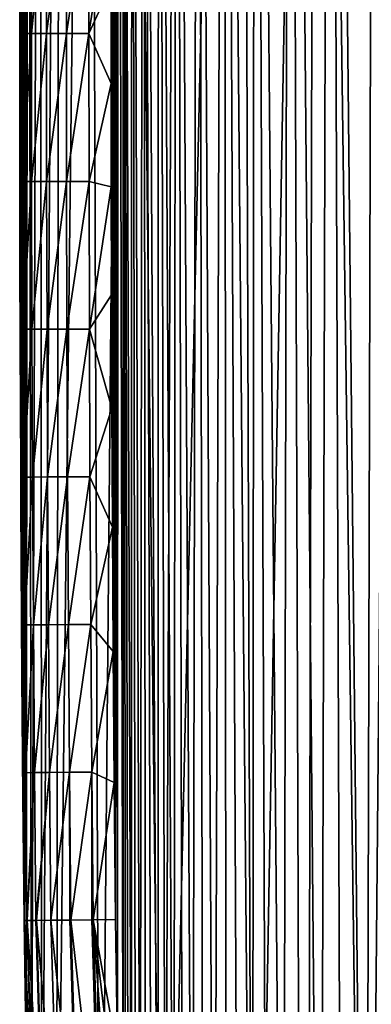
# Model space of a CAD drawing. Header units: metres. Extents: x -26 to 26, y -147 to 24.
# Tile 208 of 254: x -25.66 to -21.81, y -12 to -1.23. Entities that reach past the tile are written whole.
import ezdxf

# ---------------------------------------------------------------- set-up
doc = ezdxf.new("R2010")
doc.units = ezdxf.units.M
doc.layers.add('solid_12_411_052_XXX', color=7, linetype='CONTINUOUS')

msp = doc.modelspace()

# ---------------------------------------------------------------- linework, layer by layer
at = {"layer": 'solid_12_411_052_XXX'}
for points in [[(-21.85857, -22.421238, 3.65), (-22.415087, 19.138008, 3.65), (-21.469271, 20.174629, 3.65)], [(-21.151224, -23.133175, 3.65), (-21.85857, -22.421238, 3.65), (-21.469271, 20.174629, 3.65)], [(-23.11121, -20.881933, 3.65), (-23.240892, 18.045832, 3.65), (-22.415087, 19.138008, 3.65)], [(-22.516336, -21.665003, 3.65), (-23.11121, -20.881933, 3.65), (-22.415087, 19.138008, 3.65)], [(-21.85857, -22.421238, 3.65), (-22.516336, -21.665003, 3.65), (-22.415087, 19.138008, 3.65)], [(-21.876024, -20.865044, 8.65), (-21.770681, 18.34635, 8.65), (-22.267822, 17.692759, 8.65)], [(-21.601269, -21.20232, 8.65), (-21.770681, 18.34635, 8.65), (-21.876024, -20.865044, 8.65)], [(-24.083891, -19.292845, 3.65), (-23.927036, 16.934908, 3.65), (-23.240892, 18.045832, 3.65)], [(-23.11121, -20.881933, 3.65), (-24.083891, -19.292845, 3.65), (-23.240892, 18.045832, 3.65)], [(-22.371046, -20.196165, 8.65), (-22.267822, 17.692759, 8.65), (-22.706081, 17.038433, 8.65)], [(-22.134172, -20.526283, 8.65), (-22.267822, 17.692759, 8.65), (-22.371046, -20.196165, 8.65)], [(-21.876024, -20.865044, 8.65), (-22.267822, 17.692759, 8.65), (-22.134172, -20.526283, 8.65)], [(-22.779903, -19.568846, 8.65), (-22.706081, 17.038433, 8.65), (-23.089417, 16.38306, 8.65)], [(-22.585302, -19.876635, 8.65), (-22.706081, 17.038433, 8.65), (-22.779903, -19.568846, 8.65)], [(-22.371046, -20.196165, 8.65), (-22.706081, 17.038433, 8.65), (-22.585302, -19.876635, 8.65)], [(-24.083891, -19.292845, 3.65), (-24.476763, 15.818146, 3.65), (-23.927036, 16.934908, 3.65)], [(-23.115885, -18.984316, 8.65), (-23.089417, 16.38306, 8.65), (-23.422997, 15.72227, 8.65)], [(-22.954742, -19.273438, 8.65), (-23.089417, 16.38306, 8.65), (-23.115885, -18.984316, 8.65)], [(-22.779903, -19.568846, 8.65), (-23.089417, 16.38306, 8.65), (-22.954742, -19.273438, 8.65)], [(-24.785063, -17.684021, 3.65), (-24.901772, 14.688045, 3.65), (-24.476763, 15.818146, 3.65)], [(-24.083891, -19.292845, 3.65), (-24.785063, -17.684021, 3.65), (-24.476763, 15.818146, 3.65)], [(-23.532164, -18.132889, 8.65), (-23.422997, 15.72227, 8.65), (-23.708036, 15.058648, 8.65)], [(-23.402357, -18.41748, 8.65), (-23.422997, 15.72227, 8.65), (-23.532164, -18.132889, 8.65)], [(-23.263615, -18.701237, 8.65), (-23.422997, 15.72227, 8.65), (-23.402357, -18.41748, 8.65)], [(-23.115885, -18.984316, 8.65), (-23.422997, 15.72227, 8.65), (-23.263615, -18.701237, 8.65)], [(-23.769854, -17.549068, 8.65), (-23.708036, 15.058648, 8.65), (-23.947044, 14.39078, 8.65)], [(-23.654732, -17.843279, 8.65), (-23.708036, 15.058648, 8.65), (-23.769854, -17.549068, 8.65)], [(-23.532164, -18.132889, 8.65), (-23.708036, 15.058648, 8.65), (-23.654732, -17.843279, 8.65)], [(-25.256615, -15.973536, 3.65), (-25.218943, 13.503429, 3.65), (-24.901772, 14.688045, 3.65)], [(-24.785063, -17.684021, 3.65), (-25.256615, -15.973536, 3.65), (-24.901772, 14.688045, 3.65)], [(-23.975317, -16.950857, 8.65), (-23.947044, 14.39078, 8.65), (-24.143694, 13.70827, 8.65)], [(-23.876703, -17.251553, 8.65), (-23.947044, 14.39078, 8.65), (-23.975317, -16.950857, 8.65)], [(-23.769854, -17.549068, 8.65), (-23.947044, 14.39078, 8.65), (-23.876703, -17.251553, 8.65)], [(-24.147175, -16.343504, 8.65), (-24.143694, 13.70827, 8.65), (-24.304865, 12.97934, 8.65)], [(-24.065454, -16.648172, 8.65), (-24.143694, 13.70827, 8.65), (-24.147175, -16.343504, 8.65)], [(-23.975317, -16.950857, 8.65), (-24.143694, 13.70827, 8.65), (-24.065454, -16.648172, 8.65)], [(-25.418842, -14.995312, 3.65), (-25.441782, 12.16235, 3.65), (-25.218943, 13.503429, 3.65)], [(-25.256615, -15.973536, 3.65), (-25.418842, -14.995312, 3.65), (-25.218943, 13.503429, 3.65)], [(-24.342802, -15.421193, 8.65), (-24.304865, 12.97934, 8.65), (-24.433424, 12.165717, 8.65)], [(-24.285425, -15.730236, 8.65), (-24.304865, 12.97934, 8.65), (-24.342802, -15.421193, 8.65)], [(-24.220406, -16.037617, 8.65), (-24.304865, 12.97934, 8.65), (-24.285425, -15.730236, 8.65)], [(-24.147175, -16.343504, 8.65), (-24.304865, 12.97934, 8.65), (-24.220406, -16.037617, 8.65)], [(-25.530901, -13.861007, 3.65), (-25.568733, 10.535963, 3.65), (-25.441782, 12.16235, 3.65)], [(-25.418842, -14.995312, 3.65), (-25.530901, -13.861007, 3.65), (-25.441782, 12.16235, 3.65)], [(-24.436239, -14.796191, 8.65), (-24.433424, 12.165717, 8.65), (-24.52725, 11.229654, 8.65)], [(-24.392832, -15.110084, 8.65), (-24.433424, 12.165717, 8.65), (-24.436239, -14.796191, 8.65)], [(-24.342802, -15.421193, 8.65), (-24.433424, 12.165717, 8.65), (-24.392832, -15.110084, 8.65)], [(-24.530567, -13.832766, 8.65), (-24.52725, 11.229654, 8.65), (-24.582853, 10.164179, 8.65)], [(-24.504827, -14.157879, 8.65), (-24.52725, 11.229654, 8.65), (-24.530567, -13.832766, 8.65)], [(-24.47331, -14.479113, 8.65), (-24.52725, 11.229654, 8.65), (-24.504827, -14.157879, 8.65)], [(-24.436239, -14.796191, 8.65), (-24.52725, 11.229654, 8.65), (-24.47331, -14.479113, 8.65)], [(-25.590448, -12.550871, 3.65), (-25.596973, 9.599133, 3.65), (-25.568733, 10.535963, 3.65)], [(-25.530901, -13.861007, 3.65), (-25.590448, -12.550871, 3.65), (-25.568733, 10.535963, 3.65)], [(-24.590542, -12.534222, 8.65), (-24.582853, 10.164179, 8.65), (-24.607052, 8.976851, 8.65)], [(-24.530567, -13.832766, 8.65), (-24.582853, 10.164179, 8.65), (-24.590542, -12.534222, 8.65)], [(-25.596973, 9.599133, 3.65), (-25.612797, -11.082104, 3.65), (-25.611954, 8.588971, 3.65)], [(-25.590448, -12.550871, 3.65), (-25.612797, -11.082104, 3.65), (-25.596973, 9.599133, 3.65)], [(-24.620016, 7.67364, 8.65), (-24.61282, -11.072181, 8.65), (-24.607052, 8.976851, 8.65)], [(-24.590542, -12.534222, 8.65), (-24.607052, 8.976851, 8.65), (-24.61282, -11.072181, 8.65)], [(-25.611954, 8.588971, 3.65), (-25.612797, -11.082104, 3.65), (-25.621628, 7.507185, 3.65)], [(-24.626232, -9.572237, 8.65), (-24.620016, 7.67364, 8.65), (-24.631741, 6.253913, 8.65)], [(-24.626232, -9.572237, 8.65), (-24.61282, -11.072181, 8.65), (-24.620016, 7.67364, 8.65)], [(-25.621628, 7.507185, 3.65), (-25.627169, -9.47669, 3.65), (-25.6311, 6.351185, 3.65)], [(-25.621628, 7.507185, 3.65), (-25.612797, -11.082104, 3.65), (-25.627169, -9.47669, 3.65)], [(-25.6311, 6.351185, 3.65), (-25.638691, -7.948292, 3.65), (-25.639845, 5.113331, 3.65)], [(-25.6311, 6.351185, 3.65), (-25.627169, -9.47669, 3.65), (-25.638691, -7.948292, 3.65)], [(-24.637209, -8.13971, 8.65), (-24.631741, 6.253913, 8.65), (-24.64229, 4.705528, 8.65)], [(-24.626232, -9.572237, 8.65), (-24.631741, 6.253913, 8.65), (-24.637209, -8.13971, 8.65)], [(-25.639845, 5.113331, 3.65), (-25.64719, -6.499043, 3.65), (-25.647507, 3.78703, 3.65)], [(-25.639845, 5.113331, 3.65), (-25.638691, -7.948292, 3.65), (-25.64719, -6.499043, 3.65)], [(-24.645617, -6.776458, 8.65), (-24.64229, 4.705528, 8.65), (-24.64694, 3.879591, 8.65)], [(-24.637209, -8.13971, 8.65), (-24.64229, 4.705528, 8.65), (-24.645617, -6.776458, 8.65)], [(-24.645617, -6.776458, 8.65), (-24.64694, 3.879591, 8.65), (-24.65106, 3.016613, 8.65)], [(-25.647507, 3.78703, 3.65), (-25.65336, -5.120427, 3.65), (-25.653755, 2.364694, 3.65)], [(-25.647507, 3.78703, 3.65), (-25.64719, -6.499043, 3.65), (-25.65336, -5.120427, 3.65)], [(-24.651867, -5.476908, 8.65), (-24.65106, 3.016613, 8.65), (-24.654579, 2.114769, 8.65)], [(-24.645617, -6.776458, 8.65), (-24.65106, 3.016613, 8.65), (-24.651867, -5.476908, 8.65)], [(-25.653755, 2.364694, 3.65), (-25.657431, -3.809889, 3.65), (-25.658205, 0.838457, 3.65)], [(-25.653755, 2.364694, 3.65), (-25.65336, -5.120427, 3.65), (-25.657431, -3.809889, 3.65)], [(-24.656267, -4.237121, 8.65), (-24.654579, 2.114769, 8.65), (-24.657377, 1.171913, 8.65)], [(-24.651867, -5.476908, 8.65), (-24.654579, 2.114769, 8.65), (-24.656267, -4.237121, 8.65)], [(-24.659006, -3.054063, 8.65), (-24.657377, 1.171913, 8.65), (-24.659363, 0.186173, 8.65)], [(-24.656267, -4.237121, 8.65), (-24.657377, 1.171913, 8.65), (-24.659006, -3.054063, 8.65)], [(-25.658205, 0.838457, 3.65), (-25.659788, -2.561278, 3.65), (-25.660402, -0.80014, 3.65)], [(-25.658205, 0.838457, 3.65), (-25.657431, -3.809889, 3.65), (-25.659788, -2.561278, 3.65)], [(-25.630268, -1.378409, 7.894222), (-25.629034, 0.238519, 7.894222), (-25.660353, -0.678471, 7.65)], [(-25.531191, 0.238416, 8.13923), (-25.629034, 0.238519, 7.894222), (-25.630268, -1.378409, 7.894222)], [(-25.532423, -1.378385, 8.13923), (-25.531191, 0.238416, 8.13923), (-25.630268, -1.378409, 7.894222)], [(-25.366024, 0.238242, 8.357527), (-25.531191, 0.238416, 8.13923), (-25.532423, -1.378385, 8.13923)], [(-25.367254, -1.378345, 8.357527), (-25.366024, 0.238242, 8.357527), (-25.532423, -1.378385, 8.13923)], [(-25.147551, 0.238012, 8.522429), (-25.366024, 0.238242, 8.357527), (-25.367254, -1.378345, 8.357527)], [(-25.148779, -1.378291, 8.522429), (-25.147551, 0.238012, 8.522429), (-25.367254, -1.378345, 8.357527)], [(-24.902496, 0.237754, 8.61997), (-25.147551, 0.238012, 8.522429), (-25.148779, -1.378291, 8.522429)], [(-24.903721, -1.37823, 8.61997), (-24.902496, 0.237754, 8.61997), (-25.148779, -1.378291, 8.522429)], [(-24.659363, 0.186173, 8.65), (-24.902496, 0.237754, 8.61997), (-24.903721, -1.37823, 8.61997)], [(-24.660385, -0.845101, 8.65), (-24.659363, 0.186173, 8.65), (-24.903721, -1.37823, 8.61997)], [(-24.659006, -3.054063, 8.65), (-24.659363, 0.186173, 8.65), (-24.660385, -0.845101, 8.65)], [(-25.660515, -1.653216, 7.65), (-25.660353, -0.678471, 7.65), (-25.660402, -0.80014, 3.65)], [(-25.630268, -1.378409, 7.894222), (-25.660353, -0.678471, 7.65), (-25.660515, -1.653216, 7.65)], [(-25.660515, -1.653216, 7.65), (-25.660402, -0.80014, 3.65), (-25.659788, -2.561278, 3.65)], [(-24.66033, -1.924218, 8.65), (-24.660385, -0.845101, 8.65), (-24.903721, -1.37823, 8.61997)], [(-24.660385, -0.845101, 8.65), (-24.66033, -1.924218, 8.65), (-24.659006, -3.054063, 8.65)], [(-25.630268, -1.378409, 7.894222), (-25.660515, -1.653216, 7.65), (-25.659674, -2.667614, 7.65)], [(-25.628883, -2.9954, 7.894222), (-25.630268, -1.378409, 7.894222), (-25.659674, -2.667614, 7.65)], [(-25.532423, -1.378385, 8.13923), (-25.630268, -1.378409, 7.894222), (-25.628883, -2.9954, 7.894222)], [(-25.531038, -2.995243, 8.13923), (-25.532423, -1.378385, 8.13923), (-25.628883, -2.9954, 7.894222)], [(-25.367254, -1.378345, 8.357527), (-25.532423, -1.378385, 8.13923), (-25.531038, -2.995243, 8.13923)], [(-25.365868, -2.994978, 8.357527), (-25.367254, -1.378345, 8.357527), (-25.531038, -2.995243, 8.13923)], [(-25.148779, -1.378291, 8.522429), (-25.367254, -1.378345, 8.357527), (-25.365868, -2.994978, 8.357527)], [(-25.147392, -2.994627, 8.522429), (-25.148779, -1.378291, 8.522429), (-25.365868, -2.994978, 8.357527)], [(-24.903721, -1.37823, 8.61997), (-25.148779, -1.378291, 8.522429), (-25.147392, -2.994627, 8.522429)], [(-24.902332, -2.994234, 8.61997), (-24.903721, -1.37823, 8.61997), (-25.147392, -2.994627, 8.522429)], [(-24.66033, -1.924218, 8.65), (-24.903721, -1.37823, 8.61997), (-24.902332, -2.994234, 8.61997)], [(-25.659674, -2.667614, 7.65), (-25.660515, -1.653216, 7.65), (-25.659788, -2.561278, 3.65)], [(-24.659006, -3.054063, 8.65), (-24.66033, -1.924218, 8.65), (-24.902332, -2.994234, 8.61997)], [(-25.659674, -2.667614, 7.65), (-25.659788, -2.561278, 3.65), (-25.657431, -3.809889, 3.65)], [(-25.6577, -3.724941, 7.65), (-25.659674, -2.667614, 7.65), (-25.657431, -3.809889, 3.65)], [(-25.628883, -2.9954, 7.894222), (-25.659674, -2.667614, 7.65), (-25.6577, -3.724941, 7.65)], [(-25.624876, -4.612542, 7.894222), (-25.628883, -2.9954, 7.894222), (-25.6577, -3.724941, 7.65)], [(-25.531038, -2.995243, 8.13923), (-25.628883, -2.9954, 7.894222), (-25.624876, -4.612542, 7.894222)], [(-25.527031, -4.612238, 8.13923), (-25.531038, -2.995243, 8.13923), (-25.624876, -4.612542, 7.894222)], [(-25.365868, -2.994978, 8.357527), (-25.531038, -2.995243, 8.13923), (-25.527031, -4.612238, 8.13923)], [(-25.36186, -4.611724, 8.357527), (-25.365868, -2.994978, 8.357527), (-25.527031, -4.612238, 8.13923)], [(-25.147392, -2.994627, 8.522429), (-25.365868, -2.994978, 8.357527), (-25.36186, -4.611724, 8.357527)], [(-25.143385, -4.611045, 8.522429), (-25.147392, -2.994627, 8.522429), (-25.36186, -4.611724, 8.357527)], [(-24.902332, -2.994234, 8.61997), (-25.147392, -2.994627, 8.522429), (-25.143385, -4.611045, 8.522429)], [(-24.898325, -4.610282, 8.61997), (-24.902332, -2.994234, 8.61997), (-25.143385, -4.611045, 8.522429)], [(-24.659006, -3.054063, 8.65), (-24.902332, -2.994234, 8.61997), (-24.898325, -4.610282, 8.61997)], [(-24.656267, -4.237121, 8.65), (-24.659006, -3.054063, 8.65), (-24.898325, -4.610282, 8.61997)], [(-25.654451, -4.825168, 7.65), (-25.6577, -3.724941, 7.65), (-25.657431, -3.809889, 3.65)], [(-25.624876, -4.612542, 7.894222), (-25.6577, -3.724941, 7.65), (-25.654451, -4.825168, 7.65)], [(-25.654451, -4.825168, 7.65), (-25.657431, -3.809889, 3.65), (-25.65336, -5.120427, 3.65)], [(-24.651867, -5.476908, 8.65), (-24.656267, -4.237121, 8.65), (-24.898325, -4.610282, 8.61997)], [(-25.624876, -4.612542, 7.894222), (-25.654451, -4.825168, 7.65), (-25.649765, -5.973722, 7.65)], [(-25.618238, -6.229802, 7.894222), (-25.624876, -4.612542, 7.894222), (-25.649765, -5.973722, 7.65)], [(-25.527031, -4.612238, 8.13923), (-25.624876, -4.612542, 7.894222), (-25.618238, -6.229802, 7.894222)], [(-25.520395, -6.229339, 8.13923), (-25.527031, -4.612238, 8.13923), (-25.618238, -6.229802, 7.894222)], [(-25.36186, -4.611724, 8.357527), (-25.527031, -4.612238, 8.13923), (-25.520395, -6.229339, 8.13923)], [(-25.355227, -6.228556, 8.357527), (-25.36186, -4.611724, 8.357527), (-25.520395, -6.229339, 8.13923)], [(-25.143385, -4.611045, 8.522429), (-25.36186, -4.611724, 8.357527), (-25.355227, -6.228556, 8.357527)], [(-25.136751, -6.227522, 8.522429), (-25.143385, -4.611045, 8.522429), (-25.355227, -6.228556, 8.357527)], [(-24.898325, -4.610282, 8.61997), (-25.143385, -4.611045, 8.522429), (-25.136751, -6.227522, 8.522429)], [(-24.891693, -6.226361, 8.61997), (-24.898325, -4.610282, 8.61997), (-25.136751, -6.227522, 8.522429)], [(-24.651867, -5.476908, 8.65), (-24.898325, -4.610282, 8.61997), (-24.891693, -6.226361, 8.61997)], [(-25.649765, -5.973722, 7.65), (-25.654451, -4.825168, 7.65), (-25.65336, -5.120427, 3.65)], [(-25.649765, -5.973722, 7.65), (-25.65336, -5.120427, 3.65), (-25.64719, -6.499043, 3.65)], [(-24.645617, -6.776458, 8.65), (-24.651867, -5.476908, 8.65), (-24.891693, -6.226361, 8.61997)], [(-25.643473, -7.169671, 7.65), (-25.649765, -5.973722, 7.65), (-25.64719, -6.499043, 3.65)], [(-25.618238, -6.229802, 7.894222), (-25.649765, -5.973722, 7.65), (-25.643473, -7.169671, 7.65)], [(-25.608969, -7.847131, 7.894222), (-25.618238, -6.229802, 7.894222), (-25.643473, -7.169671, 7.65)], [(-25.520395, -6.229339, 8.13923), (-25.618238, -6.229802, 7.894222), (-25.608969, -7.847131, 7.894222)], [(-25.511126, -7.846501, 8.13923), (-25.520395, -6.229339, 8.13923), (-25.608969, -7.847131, 7.894222)], [(-25.355227, -6.228556, 8.357527), (-25.520395, -6.229339, 8.13923), (-25.511126, -7.846501, 8.13923)], [(-25.345959, -7.845437, 8.357527), (-25.355227, -6.228556, 8.357527), (-25.511126, -7.846501, 8.13923)], [(-25.136751, -6.227522, 8.522429), (-25.355227, -6.228556, 8.357527), (-25.345959, -7.845437, 8.357527)], [(-25.127485, -7.84403, 8.522429), (-25.136751, -6.227522, 8.522429), (-25.345959, -7.845437, 8.357527)], [(-24.891693, -6.226361, 8.61997), (-25.136751, -6.227522, 8.522429), (-25.127485, -7.84403, 8.522429)], [(-24.882431, -7.842452, 8.61997), (-24.891693, -6.226361, 8.61997), (-25.127485, -7.84403, 8.522429)], [(-24.645617, -6.776458, 8.65), (-24.891693, -6.226361, 8.61997), (-24.882431, -7.842452, 8.61997)], [(-25.643473, -7.169671, 7.65), (-25.64719, -6.499043, 3.65), (-25.638691, -7.948292, 3.65)], [(-24.637209, -8.13971, 8.65), (-24.645617, -6.776458, 8.65), (-24.882431, -7.842452, 8.61997)], [(-25.635357, -8.419229, 7.65), (-25.643473, -7.169671, 7.65), (-25.638691, -7.948292, 3.65)], [(-25.608969, -7.847131, 7.894222), (-25.643473, -7.169671, 7.65), (-25.635357, -8.419229, 7.65)], [(-25.597057, -9.46448, 7.894222), (-25.608969, -7.847131, 7.894222), (-25.635357, -8.419229, 7.65)], [(-25.511126, -7.846501, 8.13923), (-25.608969, -7.847131, 7.894222), (-25.597057, -9.46448, 7.894222)], [(-25.499216, -9.46368, 8.13923), (-25.511126, -7.846501, 8.13923), (-25.597057, -9.46448, 7.894222)], [(-25.345959, -7.845437, 8.357527), (-25.511126, -7.846501, 8.13923), (-25.499216, -9.46368, 8.13923)], [(-25.334051, -9.462329, 8.357527), (-25.345959, -7.845437, 8.357527), (-25.499216, -9.46368, 8.13923)], [(-25.127485, -7.84403, 8.522429), (-25.345959, -7.845437, 8.357527), (-25.334051, -9.462329, 8.357527)], [(-25.115582, -9.460541, 8.522429), (-25.127485, -7.84403, 8.522429), (-25.334051, -9.462329, 8.357527)], [(-24.882431, -7.842452, 8.61997), (-25.127485, -7.84403, 8.522429), (-25.115582, -9.460541, 8.522429)], [(-24.870529, -9.458535, 8.61997), (-24.882431, -7.842452, 8.61997), (-25.115582, -9.460541, 8.522429)], [(-24.637209, -8.13971, 8.65), (-24.882431, -7.842452, 8.61997), (-24.870529, -9.458535, 8.61997)], [(-25.635357, -8.419229, 7.65), (-25.638691, -7.948292, 3.65), (-25.627169, -9.47669, 3.65)], [(-24.626232, -9.572237, 8.65), (-24.637209, -8.13971, 8.65), (-24.870529, -9.458535, 8.61997)], [(-25.625202, -9.723757, 7.65), (-25.635357, -8.419229, 7.65), (-25.627169, -9.47669, 3.65)], [(-25.597057, -9.46448, 7.894222), (-25.635357, -8.419229, 7.65), (-25.625202, -9.723757, 7.65)], [(-25.625202, -9.723757, 7.65), (-25.627169, -9.47669, 3.65), (-25.612797, -11.082104, 3.65)], [(-25.597057, -9.46448, 7.894222), (-25.625202, -9.723757, 7.65), (-25.612797, -11.082104, 7.65)], [(-25.58242, -11.081802, 7.894541), (-25.597057, -9.46448, 7.894222), (-25.612797, -11.082104, 7.65)], [(-25.499216, -9.46368, 8.13923), (-25.597057, -9.46448, 7.894222), (-25.58242, -11.081802, 7.894541)], [(-25.499216, -9.46368, 8.13923), (-25.58242, -11.081802, 7.894541), (-25.579096, -11.081769, 7.907402)], [(-25.484478, -11.080831, 8.139554), (-25.499216, -9.46368, 8.13923), (-25.579096, -11.081769, 7.907402)], [(-25.334051, -9.462329, 8.357527), (-25.499216, -9.46368, 8.13923), (-25.484478, -11.080831, 8.139554)], [(-25.334051, -9.462329, 8.357527), (-25.484478, -11.080831, 8.139554), (-25.478119, -11.080768, 8.150677)], [(-25.319504, -11.079193, 8.357522), (-25.334051, -9.462329, 8.357527), (-25.478119, -11.080768, 8.150677)], [(-25.115582, -9.460541, 8.522429), (-25.334051, -9.462329, 8.357527), (-25.319504, -11.079193, 8.357522)], [(-25.115582, -9.460541, 8.522429), (-25.319504, -11.079193, 8.357522), (-25.113308, -11.077147, 8.515427)], [(-24.870529, -9.458535, 8.61997), (-25.115582, -9.460541, 8.522429), (-25.101351, -11.077028, 8.52225)], [(-25.101351, -11.077028, 8.52225), (-25.115582, -9.460541, 8.522429), (-25.113308, -11.077147, 8.515427)], [(-24.870529, -9.458535, 8.61997), (-25.101351, -11.077028, 8.52225), (-24.86982, -11.074731, 8.616407)], [(-24.856316, -11.074596, 8.619887), (-24.870529, -9.458535, 8.61997), (-24.86982, -11.074731, 8.616407)], [(-24.626232, -9.572237, 8.65), (-24.870529, -9.458535, 8.61997), (-24.856316, -11.074596, 8.619887)], [(-24.626232, -9.572237, 8.65), (-24.856316, -11.074596, 8.619887), (-24.61282, -11.072181, 8.65)], [(-25.625202, -9.723757, 7.65), (-25.612797, -11.082104, 3.65), (-25.612797, -11.082104, 7.65)], [(-25.497789, -13.901825, 7.89437), (-25.58242, -11.081802, 7.894541), (-25.612797, -11.082104, 7.65)], [(-25.590448, -12.550871, 3.65), (-25.612797, -11.082104, 7.65), (-25.612797, -11.082104, 3.65)], [(-25.519707, -13.90339, 7.778572), (-25.612797, -11.082104, 7.65), (-25.589722, -12.592645, 7.65)], [(-25.590448, -12.550871, 3.65), (-25.589722, -12.592645, 7.65), (-25.612797, -11.082104, 7.65)], [(-25.519707, -13.90339, 7.778572), (-25.497789, -13.901825, 7.89437), (-25.612797, -11.082104, 7.65)], [(-25.494434, -13.901586, 7.907393), (-25.579096, -11.081769, 7.907402), (-25.58242, -11.081802, 7.894541)], [(-25.497789, -13.901825, 7.89437), (-25.494434, -13.901586, 7.907393), (-25.58242, -11.081802, 7.894541)], [(-25.400061, -13.894847, 8.13953), (-25.484478, -11.080831, 8.139554), (-25.579096, -11.081769, 7.907402)], [(-25.494434, -13.901586, 7.907393), (-25.400061, -13.894847, 8.13953), (-25.579096, -11.081769, 7.907402)], [(-25.393715, -13.894394, 8.15066), (-25.478119, -11.080768, 8.150677), (-25.484478, -11.080831, 8.139554)], [(-25.400061, -13.894847, 8.13953), (-25.393715, -13.894394, 8.15066), (-25.484478, -11.080831, 8.139554)], [(-25.235514, -13.883099, 8.357492), (-25.319504, -11.079193, 8.357522), (-25.478119, -11.080768, 8.150677)], [(-25.393715, -13.894394, 8.15066), (-25.235514, -13.883099, 8.357492), (-25.478119, -11.080768, 8.150677)], [(-25.029837, -13.868414, 8.515407), (-25.113308, -11.077147, 8.515427), (-25.319504, -11.079193, 8.357522)], [(-25.235514, -13.883099, 8.357492), (-25.029837, -13.868414, 8.515407), (-25.319504, -11.079193, 8.357522)], [(-25.017923, -13.867563, 8.522224), (-25.101351, -11.077028, 8.52225), (-25.113308, -11.077147, 8.515427)], [(-25.029837, -13.868414, 8.515407), (-25.017923, -13.867563, 8.522224), (-25.113308, -11.077147, 8.515427)], [(-24.786963, -13.851072, 8.616397), (-24.86982, -11.074731, 8.616407), (-25.101351, -11.077028, 8.52225)], [(-25.017923, -13.867563, 8.522224), (-24.786963, -13.851072, 8.616397), (-25.101351, -11.077028, 8.52225)], [(-24.773344, -13.850101, 8.619914), (-24.856316, -11.074596, 8.619887), (-24.86982, -11.074731, 8.616407)], [(-24.786963, -13.851072, 8.616397), (-24.773344, -13.850101, 8.619914), (-24.86982, -11.074731, 8.616407)], [(-24.590542, -12.534222, 8.65), (-24.61282, -11.072181, 8.65), (-24.856316, -11.074596, 8.619887)], [(-24.530567, -13.832766, 8.65), (-24.590542, -12.534222, 8.65), (-24.856316, -11.074596, 8.619887)], [(-24.658646, -13.84191, 8.641662), (-24.530567, -13.832766, 8.65), (-24.856316, -11.074596, 8.619887)], [(-24.773344, -13.850101, 8.619914), (-24.658646, -13.84191, 8.641662), (-24.856316, -11.074596, 8.619887)]]:
    msp.add_3dface(points, dxfattribs=at)

doc.saveas('drawing.dxf')
